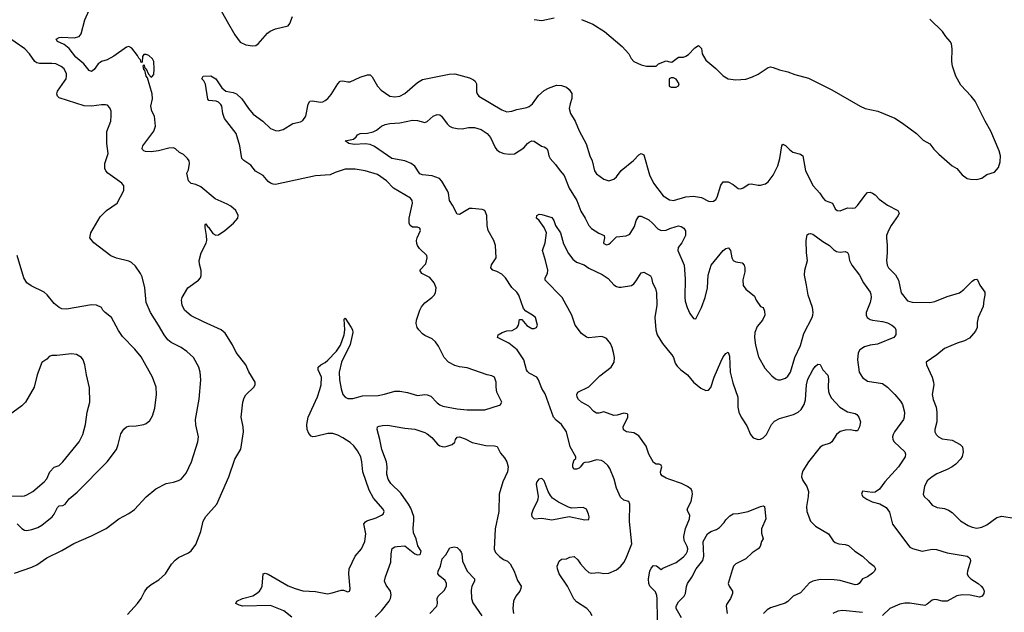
# Model space of a CAD drawing. Header units: inches. Extents: x 1934316 to 2140091, y 524953 to 667329.
# Tile 42 of 256: x 1984772 to 1992690, y 542659 to 547425. Entities that reach past the tile are written whole.
import ezdxf

# ---------------------------------------------------------------- set-up
doc = ezdxf.new("R2010")
doc.units = ezdxf.units.IN
doc.header["$MEASUREMENT"] = 0
doc.layers.add('B9584', color=7, linetype='Continuous')
doc.layers.add('B9594', color=7, linetype='Continuous')

msp = doc.modelspace()

# ---------------------------------------------------------------- linework, layer by layer
at = {"layer": 'B9584', "color": 5}
for points, elevation in [([(1986341.5, 547590), (1986439.6, 547410), (1986503.6, 547303.6), (1986546, 547246), (1986590, 547222.3), (1986645.3, 547214.7), (1986670, 547218.7), (1986690, 547230.4), (1986764, 547316), (1986785.6, 547334.4), (1986828.6, 547351.4), (1986930, 547376.3), (1986944.7, 547395.3), (1986966.3, 547450)], 320), ([(1985639.5, 542640.5), (1985720.9, 542730), (1985749.4, 542770), (1985776.6, 542823.4), (1985801, 542859), (1985830, 542883.8), (1985890, 542921.6), (1985943.7, 542970), (1985992.6, 543047.4), (1986021.3, 543078.7), (1986050, 543099.3), (1986130, 543138), (1986150, 543153), (1986190, 543204), (1986229.6, 543310), (1986246.5, 543393.5), (1986267.8, 543430), (1986358, 543530), (1986455.1, 543750), (1986502.7, 543890), (1986549.6, 543970.4), (1986572, 544110), (1986569.7, 544150), (1986553.7, 544230), (1986566.6, 544350), (1986576.2, 544383.8), (1986590, 544407.7), (1986655.1, 544470), (1986666.6, 544490), (1986664.5, 544510), (1986614, 544594), (1986589.8, 544649.7), (1986512, 544750), (1986483.7, 544810), (1986425.3, 544905.3), (1986392, 544932), (1986250, 544994.2), (1986150, 545045.1), (1986098.7, 545090), (1986078, 545130), (1986074, 545170), (1986079.5, 545190), (1986124.5, 545270), (1986209.6, 545330), (1986226.3, 545350), (1986232.7, 545367.3), (1986232, 545408), (1986218.2, 545458.2), (1986216.8, 545490), (1986230.8, 545550), (1986271.3, 545628.7), (1986276.5, 545650), (1986275.7, 545690), (1986264.9, 545755.1), (1986264.8, 545775.3), (1986270, 545784), (1986281.4, 545761.4), (1986290, 545756.5), (1986326.6, 545706.6), (1986350, 545693.8), (1986370, 545695.6), (1986421.6, 545730), (1986491.8, 545790), (1986525.1, 545830), (1986529.6, 545850), (1986509.6, 545890), (1986470, 545925.1), (1986441.8, 545941.8), (1986344.1, 545984.1), (1986230, 546080.3), (1986190, 546100.5), (1986150, 546109.2), (1986130, 546129.4), (1986116, 546190), (1986130, 546218), (1986138.7, 546270), (1986134, 546290), (1986122.6, 546310), (1986090, 546342.4), (1986056.9, 546356.9), (1986026.3, 546386.3), (1986010, 546395.1), (1985972.9, 546392.9), (1985888.3, 546371.7), (1985830, 546363.7), (1985784.7, 546364.7), (1985769.5, 546370), (1985761.1, 546381.1), (1985757.4, 546390), (1985762.7, 546410), (1985850.7, 546530), (1985864.9, 546570), (1985857.5, 546650), (1985836.2, 546690), (1985826.4, 546730), (1985840.9, 546790), (1985836.8, 546830), (1985798.7, 546958.7), (1985788.8, 546971.2), (1985778.4, 547018.4), (1985770, 547022.7), (1985766.5, 547053.5), (1985770, 547064.7), (1985778, 547038), (1985790, 547030.6), (1985807.7, 546987.7), (1985830, 546964), (1985834.2, 546965.8), (1985850, 546984.7), (1985854.4, 547030), (1985850.9, 547090), (1985841.1, 547110), (1985810, 547137.6), (1985790, 547145.4), (1985770, 547146.6), (1985760.3, 547130), (1985757.1, 547082.9), (1985750, 547080.9), (1985743.5, 547103.5), (1985730, 547116.2), (1985718.8, 547138.8), (1985675.1, 547195.1), (1985650, 547208.7), (1985630, 547205.3), (1985528.2, 547131.8), (1985476.1, 547103.9), (1985430.2, 547089.8), (1985418.1, 547081.9), (1985404.4, 547070), (1985370, 547023.6), (1985350, 547008), (1985330, 547016.9), (1985287.4, 547070), (1985224.3, 547124.3), (1985170, 547194.6), (1985130, 547224.8), (1985075.1, 547250), (1985066, 547270), (1985090, 547281.3), (1985110, 547284.2), (1985210, 547279.2), (1985250, 547290.4), (1985267.7, 547312.3), (1985295.9, 547424.1), (1985330, 547503.1)], 320), ([(1988910, 547425.8), (1988970, 547420.2), (1989070, 547440.8)], 320), ([(1989290, 547426), (1989380.4, 547390), (1989474.9, 547330), (1989618, 547210), (1989670.8, 547150), (1989690, 547112), (1989712, 547090), (1989770, 547062), (1989811.6, 547051.6), (1989890, 547052), (1989909.1, 547070.9), (1989970, 547094), (1990000, 547087.3)], 320), ([(1984730, 542974), (1984870, 543022), (1984910, 543042.6), (1984990, 543098), (1985110, 543155.3), (1985207.5, 543212.5), (1985350, 543274), (1985467.5, 543332.5), (1985570, 543410.5), (1985650, 543454), (1985694.5, 543485.5), (1985790, 543587.3), (1985867.5, 543652.5), (1985950, 543694.8), (1986010, 543704.9), (1986050, 543719.1), (1986070, 543730.7), (1986110, 543777.3), (1986153.3, 543870), (1986206, 544030), (1986209.6, 544070), (1986187.9, 544167.9), (1986185.6, 544210), (1986214.2, 544374.2), (1986229.6, 544530), (1986222.9, 544590), (1986211.6, 544630), (1986169.6, 544710), (1986117.4, 544757.4), (1986070, 544787.8), (1985990, 544828), (1985964.2, 544850), (1985934.3, 544890), (1985889.7, 544970), (1985823.5, 545070), (1985788.2, 545150), (1985779.6, 545270), (1985757.2, 545357.2), (1985744.8, 545384.8), (1985704.1, 545444.1), (1985672.5, 545472.5), (1985650, 545484), (1985550, 545507.3), (1985505.9, 545525.9), (1985368.7, 545630), (1985335.3, 545670), (1985344, 545710), (1985420.1, 545839.9), (1985470, 545891), (1985555.3, 545950), (1985608.9, 546051.1), (1985608.7, 546090), (1985594, 546110), (1985481.2, 546190), (1985466, 546210), (1985458, 546230), (1985458, 546270), (1985482.7, 546350), (1985473.2, 546430), (1985473.6, 546526.4), (1985504, 546610), (1985508.9, 546651.1), (1985508.7, 546690), (1985496.5, 546716.5), (1985478, 546738), (1985462, 546742), (1985430, 546742), (1985350, 546729.6), (1985290, 546732.4), (1985090, 546798), (1985076.9, 546810), (1985069.8, 546829.8), (1985075.4, 546850), (1985132.8, 546930), (1985145.1, 546950), (1985149.7, 546970), (1985148.3, 546990), (1985129.6, 547030), (1985107, 547050), (1985064, 547070), (1985030, 547074.2), (1984932.5, 547072.5), (1984910, 547079.2), (1984893.3, 547090), (1984852.1, 547150), (1984813.5, 547190), (1984659.2, 547299.2)], 340), ([(1986959.9, 542619.9), (1986896.1, 542670), (1986790, 542714), (1986566, 542710), (1986535.8, 542715.8), (1986509, 542730), (1986517.2, 542750), (1986565.2, 542770), (1986647.2, 542792.8), (1986676.9, 542810), (1986699.7, 542830), (1986714.8, 542850), (1986722.7, 542870), (1986729.6, 542970), (1986745.4, 542974.6), (1986770, 542965.3), (1986930, 542873.7), (1986986.8, 542850), (1987050, 542832.6), (1987150, 542825.8), (1987248.1, 542808.1), (1987285.1, 542814.9), (1987357.2, 542837.2), (1987377.2, 542837.2), (1987410, 542824.9), (1987424, 542830), (1987430.7, 542849.3), (1987417.8, 542970), (1987422.2, 543010), (1987470, 543110.3), (1987521.1, 543170), (1987547.4, 543230), (1987554.4, 543290), (1987540.5, 543370), (1987552, 543388), (1987564.6, 543395.4), (1987639.6, 543420.4), (1987680.6, 543439.4), (1987695.6, 543450), (1987703.6, 543470), (1987696.3, 543490), (1987618.6, 543578.6), (1987581.2, 543641.2), (1987530.7, 543790), (1987524.4, 543870), (1987515.3, 543910), (1987490, 543956.9), (1987459.6, 543999.6), (1987430, 544025.6), (1987370, 544063.5), (1987330, 544085.3), (1987290, 544097.8), (1987250, 544097.8), (1987150, 544072.2), (1987130, 544071.3), (1987115.8, 544075.8), (1987096.4, 544096.4), (1987083.1, 544130), (1987082.3, 544170), (1987091, 544230), (1987166.7, 544393.3), (1987186.8, 544450), (1987195.2, 544490), (1987199.8, 544550), (1987173.5, 544610), (1987171.3, 544630), (1987193.6, 544650), (1987230, 544668.4), (1987250, 544687.1), (1987319.6, 544760.4), (1987351.8, 544808.2), (1987382.2, 544890), (1987386, 544930), (1987382, 545018), (1987390, 545026), (1987438.9, 544950), (1987448.7, 544930), (1987451.3, 544910), (1987430, 544812.7), (1987358.9, 544670), (1987341.4, 544590), (1987343.2, 544530), (1987356.9, 544456.9), (1987371.8, 544411.8), (1987390, 544389.1), (1987410, 544379.7), (1987450, 544378.8), (1987530, 544399.7), (1987656.1, 544403.9), (1987707, 544413), (1987790, 544436.9), (1987830, 544438.2), (1987890, 544428.1), (1987970, 544402.2), (1988030, 544410.2), (1988050, 544408.1), (1988077.2, 544397.2), (1988130, 544344.9), (1988150, 544328.8), (1988176.1, 544316.1), (1988290, 544294.6), (1988370, 544287.2), (1988511.5, 544288.5), (1988630, 544324.9), (1988639, 544330), (1988649.2, 544350), (1988609.6, 544430), (1988602.4, 544470), (1988602.9, 544510), (1988589, 544550), (1988570, 544560.9), (1988530, 544569.6), (1988370, 544626.3), (1988310, 544633.3), (1988270, 544645.1), (1988219.5, 544670), (1988185.4, 544710), (1988139.8, 544799.8), (1988114.8, 544834.8), (1988090, 544858.3), (1988030, 544885.1), (1988010, 544899.7), (1987981.3, 544930), (1987969.7, 544950), (1987961.6, 544981.6), (1987962.4, 545010), (1987990, 545090.7), (1988003.9, 545116.1), (1988030, 545148), (1988086.6, 545190), (1988105.1, 545210), (1988116.2, 545230), (1988120.7, 545270), (1988105.1, 545310), (1988071.6, 545351.6), (1988005.4, 545385.4), (1987989.2, 545410), (1988038, 545462), (1988049.5, 545510), (1988046.6, 545530), (1987986.1, 545586.1), (1987970, 545609.3), (1987965.1, 545625.1), (1987963.1, 545650), (1987968.3, 545670), (1987994.5, 545730), (1987989.4, 545749.4), (1987970, 545756.2), (1987930, 545757.6), (1987911.1, 545771.1), (1987904.4, 545790), (1987904.5, 545830), (1987931.1, 545950), (1987927.8, 545970), (1987914, 545990), (1987778, 546070), (1987723, 546130), (1987650, 546180.3), (1987550, 546209.8), (1987470, 546222.2), (1987390, 546222.8), (1987310, 546195.8), (1987270, 546177.2), (1987150.1, 546169.9), (1986830, 546100.6), (1986810, 546101.7), (1986788.5, 546110), (1986770, 546124.1), (1986730, 546171.7), (1986667.3, 546207.3), (1986630, 546256.8), (1986573.7, 546293.7), (1986557.7, 546310), (1986542.9, 546410), (1986511.9, 546510), (1986419.2, 546630), (1986404.8, 546670), (1986397.4, 546730), (1986390, 546743.7), (1986370, 546763), (1986353.2, 546770), (1986294.5, 546774.5), (1986285.1, 546785.1), (1986266.2, 546906.2), (1986253.6, 546933.6), (1986238, 546950), (1986248, 546970), (1986310, 546974.8), (1986350, 546950.5), (1986397.6, 546877.6), (1986428.7, 546850), (1986490, 546841.1), (1986516.9, 546830), (1986558.4, 546790), (1986612.4, 546710), (1986650, 546666), (1986728.4, 546608.4), (1986789.4, 546549.4), (1986830, 546533.6), (1986850, 546532.4), (1986890, 546542.8), (1986969.1, 546590.9), (1987030, 546603.6), (1987050, 546614.9), (1987074.2, 546650), (1987093.1, 546746.9), (1987104.5, 546770), (1987126.9, 546773.1), (1987190, 546762.6), (1987210, 546765.3), (1987230, 546776.5), (1987250, 546791.7), (1987277.3, 546822.7), (1987330, 546910.4), (1987350, 546930.4), (1987370, 546932.7), (1987410, 546924.4), (1987430, 546926.7), (1987510, 546963.7), (1987570, 546982.4), (1987590, 546981.6), (1987606.6, 546966.6), (1987648.9, 546890), (1987678.2, 546858.2), (1987750, 546811.7), (1987790, 546804.4), (1987830, 546811.3), (1987869.1, 546830.9), (1987970, 546920.3), (1988010, 546943.7), (1988226.7, 546986.7), (1988271.3, 546990), (1988390, 546957.8), (1988421.8, 546941.8), (1988435.5, 546930), (1988444.4, 546910), (1988446.4, 546846.4), (1988450.4, 546830), (1988463.8, 546810), (1988650, 546700.8), (1988690, 546685.3), (1988730, 546689.1), (1988770, 546702), (1988850, 546718.3), (1988870, 546727.4), (1988896.9, 546750), (1988943.1, 546816.9), (1988990, 546856), (1989024.1, 546875.9), (1989090, 546898.7), (1989130, 546896.4), (1989170, 546883), (1989190, 546864.9), (1989211.4, 546831.4), (1989211.9, 546791.9), (1989197.7, 546750), (1989191.4, 546710), (1989202.4, 546670), (1989237.7, 546610), (1989271.2, 546531.2), (1989327.3, 546427.3), (1989356.5, 546330), (1989374.6, 546290), (1989393.7, 546210), (1989410, 546184.9), (1989470, 546144.2), (1989510, 546130.3), (1989550, 546143.1), (1989570, 546160.4), (1989610, 546213.1), (1989706.7, 546293.3), (1989750, 546339.3), (1989770, 546350.5), (1989790, 546338.8), (1989837, 546177), (1989868.8, 546110), (1989946.7, 546010), (1989959.9, 545999.9), (1989997.3, 545977.3), (1990000, 545976.8)], 280), ([(1990000, 546953), (1989994, 546950), (1989994, 546890), (1990000, 546887)], 320), ([(1989375.8, 542630), (1989360.6, 542660.6), (1989332, 542690), (1989250, 542743), (1989228, 542767.9), (1989178.4, 542870), (1989110, 542969.4), (1989095.8, 543010), (1989094.7, 543030), (1989109.8, 543070.2), (1989130, 543087.7), (1989170, 543090.7), (1989195.9, 543104.1), (1989230, 543107.7), (1989261.7, 543081.7), (1989282, 543050), (1989322.9, 543002.9), (1989350, 542980.5), (1989370, 542975.5), (1989430, 542979.1), (1989470, 542970.6), (1989510, 542973.4), (1989570, 543001.6), (1989606.6, 543030), (1989630, 543059.1), (1989646.6, 543090), (1989694.8, 543210), (1989676.8, 543390), (1989679.3, 543530), (1989669.3, 543549.3), (1989630, 543560.9), (1989604.4, 543584.4), (1989570, 543657.2), (1989553.5, 543730), (1989516.6, 543816.6), (1989501.4, 543841.4), (1989469.4, 543870), (1989450, 543880.5), (1989410, 543885.1), (1989350, 543866.6), (1989316, 543864), (1989302, 543858), (1989282.8, 543830), (1989270, 543819.3), (1989250, 543809.5), (1989229.2, 543810), (1989219.5, 543830), (1989219.5, 543850), (1989230, 543884.7), (1989243.1, 543896.9), (1989245.2, 543910), (1989197.8, 543990), (1989169.7, 544110), (1989130, 544169.6), (1989085.5, 544205.5), (1989064, 544230), (1988997.5, 544417.5), (1988970, 544459.5), (1988943.5, 544530), (1988929.6, 544550), (1988870, 544583), (1988856, 544596), (1988848.3, 544610), (1988826.3, 544690), (1988773.3, 544770), (1988704.4, 544824.4), (1988614, 544870), (1988619, 544890), (1988653.2, 544910), (1988690, 544923.1), (1988733.1, 544926.9), (1988770, 544946.8), (1988783.7, 544970), (1988790, 545014), (1988810, 545014), (1988850, 544967.3), (1988890, 544940.7), (1988910, 544941), (1988928, 544950), (1988935.3, 544970), (1988919, 545030), (1988895.3, 545050), (1988842, 545082), (1988823.7, 545103.7), (1988787, 545210), (1988770, 545235.1), (1988730, 545272.3), (1988679.7, 545350), (1988650, 545379.7), (1988610, 545399.7), (1988577.2, 545410), (1988559.6, 545430), (1988566.1, 545453.9), (1988602.7, 545510), (1988597.4, 545610), (1988584.7, 545650), (1988539.1, 545730), (1988531, 545770), (1988528, 545850), (1988511.5, 545890), (1988490, 545898.7), (1988410, 545908.3), (1988390, 545906.6), (1988310, 545857.6), (1988290, 545860.9), (1988253.8, 545933.8), (1988229.7, 545970), (1988219.8, 546030), (1988212.3, 546050), (1988166.3, 546126.3), (1988147, 546147), (1988090, 546169.8), (1988010, 546178), (1987990, 546186.9), (1987950, 546248.3), (1987921.3, 546270), (1987870.2, 546289.8), (1987763.6, 546310), (1987624.4, 546404.4), (1987590, 546421.7), (1987550, 546428.4), (1987461.6, 546421.6), (1987418, 546430), (1987389.2, 546450), (1987455.3, 546464.7), (1987477.7, 546482.3), (1987490, 546498.8), (1987510, 546510.5), (1987570, 546513.4), (1987615.9, 546524.1), (1987642, 546538), (1987680.9, 546570), (1987710, 546582.6), (1987749.8, 546590.2), (1987830, 546595), (1987930, 546617.2), (1987970, 546615.6), (1988030, 546599.5), (1988050, 546606.4), (1988096, 546650), (1988130, 546663.8), (1988150, 546660.7), (1988162.8, 546650), (1988209.1, 546589.1), (1988229.2, 546569.2), (1988250, 546558), (1988290, 546550.3), (1988330, 546548.8), (1988381.3, 546558.7), (1988430, 546559.6), (1988483.1, 546543.1), (1988530.4, 546510), (1988559.1, 546479.1), (1988596.5, 546396.5), (1988610, 546378.4), (1988630, 546362.6), (1988666, 546350), (1988710, 546344.2), (1988750, 546346.7), (1988824.9, 546395.1), (1988854.5, 546430), (1988870, 546441.3), (1988890, 546450.4), (1988910, 546447.7), (1988967.9, 546407.9), (1988990, 546402.8), (1989010, 546390.8), (1989019.3, 546370), (1989027.3, 546330), (1989037.3, 546310), (1989082, 546262), (1989117.6, 546210), (1989151.1, 546171.1), (1989191.3, 546070), (1989252.6, 545970), (1989285.8, 545885.8), (1989320.3, 545830), (1989348.2, 545770), (1989370, 545744.9), (1989430, 545708), (1989471, 545690), (1989474, 545670), (1989467, 545630), (1989470, 545624.9), (1989490, 545615.8), (1989510, 545621.3), (1989523.7, 545630), (1989570, 545678.8), (1989650, 545686.5), (1989679.7, 545700.3), (1989716.6, 545763.4), (1989730, 545810.8), (1989750, 545844.9), (1989770, 545844.9), (1989830, 545816), (1989861.3, 545790), (1989903.7, 545743.7), (1989930, 545728.9), (1989970, 545734), (1990000, 545744.9)], 260), ([(1990000, 543728.4), (1989970, 543739.1), (1989937.8, 543757.8), (1989927.8, 543770), (1989926.3, 543790), (1989935.1, 543830), (1989930, 543842.7), (1989915.3, 543850), (1989890, 543851.3), (1989870, 543864.5), (1989832, 543930), (1989810, 543995.6), (1989750, 544079.6), (1989710, 544102.6), (1989651.1, 544111.1), (1989627.1, 544127.1), (1989625.4, 544150), (1989661.3, 544230), (1989663.7, 544250), (1989656.9, 544256.9), (1989630, 544260.5), (1989576.3, 544243.7), (1989550, 544241.8), (1989470, 544272.8), (1989430, 544261.3), (1989410, 544260.5), (1989390, 544275.6), (1989350, 544318.3), (1989289.6, 544350), (1989266.6, 544370), (1989254.3, 544390), (1989251.5, 544410), (1989259.5, 544430), (1989350, 544471.7), (1989438.4, 544561.6), (1989529.1, 544630.9), (1989551.7, 544670), (1989555, 544710), (1989548.2, 544750), (1989537, 544790), (1989521.8, 544821.8), (1989490, 544861), (1989475.6, 544870), (1989450, 544876.8), (1989350, 544865.8), (1989330, 544870.9), (1989290, 544902.2), (1989239.2, 544970), (1989212, 545050), (1989133.5, 545190), (1988997, 545330), (1988997, 545350), (1989015.6, 545384.4), (1989019.7, 545410), (1989001.3, 545490), (1988975.1, 545570), (1988997.2, 545630), (1989009.2, 545710), (1988990, 545755.1), (1988950, 545809.3), (1988928.7, 545828.7), (1988929.8, 545850), (1988950, 545860.9), (1988970, 545858.6), (1989050, 545835.3), (1989067.4, 545810), (1989079.6, 545770), (1989119.8, 545710), (1989144.1, 545624.1), (1989185.5, 545545.5), (1989220.1, 545500.1), (1989250, 545476.5), (1989310, 545454.2), (1989347.7, 545427.7), (1989456.8, 545376.8), (1989504.6, 545344.6), (1989550, 545293.1), (1989570, 545280.8), (1989590, 545274.9), (1989610, 545275.3), (1989691.8, 545288.2), (1989710, 545301.3), (1989730, 545324.4), (1989770, 545390.3), (1989790, 545396), (1989844.9, 545364.9), (1989853.4, 545350), (1989861.1, 545310), (1989884, 545264), (1989893.6, 545230), (1989894.4, 545130), (1989879.3, 545030), (1989887.1, 544930), (1989898, 544890), (1989940.7, 544820.7), (1990000, 544749.1)], 240), ([(1984752.3, 543372.3), (1984790, 543333.2), (1984810, 543320.3), (1984830, 543316.5), (1984870, 543324.6), (1984917.3, 543342.7), (1984950, 543361.1), (1985032.3, 543427.7), (1985050.6, 543449.4), (1985076.4, 543503.6), (1985090, 543514.9), (1985120.3, 543519.7), (1985138.7, 543530), (1985170, 543571.8), (1985234.9, 543625.1), (1985476.2, 543870), (1985549.6, 543970), (1985565.1, 544010), (1985585.3, 544094.7), (1985610, 544133.4), (1985630, 544150.5), (1985650, 544157.1), (1985710, 544158.4), (1985770, 544170.4), (1985790, 544178), (1985818, 544202), (1985841.5, 544238.6), (1985859.5, 544300.5), (1985873.7, 544410), (1985869.8, 544469.8), (1985839.7, 544550), (1985750, 544714), (1985696.9, 544776.9), (1985598.7, 544878.7), (1985567, 544927), (1985510.7, 545030.7), (1985458.4, 545070), (1985440.7, 545090), (1985431.2, 545111.2), (1985390, 545129.6), (1985350, 545133.3), (1985150, 545098), (1985110, 545100.5), (1985089.3, 545110), (1985050, 545142), (1984993.4, 545213.4), (1984970, 545234), (1984863.8, 545283.8), (1984829.3, 545310), (1984806, 545350), (1984752.7, 545530)], 360), ([(1984690, 543596.5), (1984790, 543592.4), (1984810, 543594.9), (1984830, 543603.8), (1984879.3, 543630), (1984970, 543708), (1984990, 543734), (1985015.1, 543790), (1985050, 543825.5), (1985090, 543840.5), (1985118.4, 543870), (1985249.4, 544030), (1985279.5, 544090), (1985300.7, 544170), (1985315.1, 544270), (1985337.2, 544350), (1985334.6, 544465.4), (1985309.3, 544569.3), (1985295.3, 544650), (1985282, 544690), (1985268, 544710), (1985230, 544734), (1985190, 544737.2), (1985070, 544725.1), (1985030, 544725.1), (1985010, 544716), (1984990, 544696), (1984950.3, 544669.6), (1984911.9, 544568.1), (1984889.2, 544470), (1984818, 544350), (1984790, 544320.9), (1984690, 544247.2)], 380), ([(1987630, 542619.1), (1987682.4, 542670), (1987744.5, 542750), (1987755.1, 542770), (1987759.3, 542799.3), (1987754, 542830), (1987718.9, 542878.9), (1987706, 542910), (1987714.2, 542945.8), (1987757.1, 543062.9), (1987759.7, 543130), (1987768.3, 543171.7), (1987790, 543185.5), (1987808, 543190), (1987870, 543194), (1987950, 543130.7), (1987970, 543123), (1987990, 543124.9), (1987995.1, 543130), (1987999.5, 543150), (1987973.2, 543193.2), (1987960.5, 543250), (1987938, 543298), (1987935.1, 543335.1), (1987942.9, 543397.1), (1987942.2, 543430), (1987916.7, 543496.7), (1987898.5, 543530), (1987837, 543617), (1987756.3, 543696.3), (1987734.3, 543730), (1987725.1, 543770), (1987728, 543830), (1987723, 543870), (1987683, 543970), (1987669.5, 544049.5), (1987646.6, 544130), (1987649.2, 544150), (1987663, 544157), (1987690, 544163.1), (1987730, 544164.2), (1987870, 544140.4), (1987950, 544132.2), (1988030, 544104.9), (1988050, 544093.7), (1988085.3, 544065.3), (1988132.1, 544012.1), (1988150, 543998.7), (1988170, 543991.8), (1988190, 543990.3), (1988210, 543994.9), (1988249.8, 544010.2), (1988270.9, 544029.1), (1988276.9, 544050), (1988290, 544068.4), (1988309.8, 544070.1), (1988354.1, 544054.1), (1988410, 544023.8), (1988519.9, 543999.9), (1988590, 543999.1), (1988612.8, 543992.8), (1988638.4, 543938.4), (1988670, 543902), (1988690, 543870.7), (1988700.3, 543830), (1988694.3, 543790), (1988657.7, 543710), (1988627.6, 543610), (1988624.4, 543470), (1988596.5, 543330), (1988587, 543167), (1988599.5, 543139.5), (1988630, 543108), (1988663.6, 543083.6), (1988694.8, 543070), (1988716.3, 543050), (1988748.2, 542990), (1988776.1, 542916.1), (1988804, 542870), (1988802, 542850), (1988793.4, 542830), (1988763, 542790), (1988743, 542750), (1988738.4, 542690), (1988744.4, 542650)], 260), ([(1988069.7, 542650), (1988125.4, 542710), (1988132.3, 542730), (1988129.7, 542770), (1988136.3, 542790), (1988186.4, 542833.6), (1988205, 542870), (1988205, 542890), (1988194.8, 542914.8), (1988149.6, 542950), (1988133.3, 542970), (1988136.3, 542990), (1988156.3, 543030), (1988169.8, 543090), (1988198.2, 543121.8), (1988230, 543177), (1988266.6, 543186.6), (1988290, 543180.5), (1988310, 543163), (1988322.2, 543142.2), (1988327.2, 543130), (1988333.2, 543070), (1988370, 542990.4), (1988428.4, 542930), (1988430.4, 542910), (1988409, 542870), (1988403.2, 542836.8), (1988404.9, 542770), (1988416.5, 542736.5), (1988489, 542630)], 240), ([(1989900.6, 542599.4), (1989899, 542770), (1989895.5, 542795.5), (1989884.4, 542824.4), (1989839.1, 542870), (1989830.9, 542890), (1989828, 542930), (1989839.8, 542990), (1989850, 543013.4), (1989870, 543034.9), (1989893.8, 543033.8), (1989930, 543004.7), (1989944.8, 543015.2), (1990000, 543039.2)], 240)]:
    msp.add_lwpolyline(points, dxfattribs=dict(at, elevation=elevation))
at = {"layer": 'B9584', "color": 5, "elevation": 280}
msp.add_lwpolyline([(1988970, 543736), (1988948, 543730), (1988931.9, 543708.1), (1988925.7, 543690), (1988940.4, 543590), (1988938.4, 543570), (1988932.4, 543550), (1988900.4, 543490), (1988888.2, 543450), (1988891, 543430), (1988910, 543411), (1988970, 543415.5), (1989050, 543403.1), (1989190.4, 543430.4), (1989316.6, 543403.4), (1989350, 543406.8), (1989352, 543428), (1989347, 543450), (1989329.2, 543490), (1989302.9, 543502.9), (1989210, 543498), (1989185.1, 543505.1), (1989104.5, 543544.5), (1989057.8, 543577.8), (1989039.3, 543599.3), (1989022, 543630), (1988990, 543717.2)], close=True, dxfattribs=at)
at = {"layer": 'B9594', "color": 5}
for points, elevation in [([(1990000, 547087.3), (1990016.4, 547083.6), (1990070, 547124.7), (1990110, 547124.7), (1990130, 547131.3), (1990150, 547144.7), (1990201.2, 547198.8), (1990230, 547218), (1990254.4, 547194.4), (1990260.7, 547150), (1990290, 547101), (1990370, 547033), (1990430, 546972.7), (1990470, 546950.4), (1990530, 546940.9), (1990610, 546947.4), (1990666, 546966), (1990711.8, 546988.2), (1990790, 547040.7), (1990810, 547045.5), (1990830, 547041.6), (1990881.2, 547021.2), (1990950, 547006.5), (1991005.3, 546985.3), (1991114.5, 546954.5), (1991302, 546862), (1991530, 546729.2), (1991570, 546710.6), (1991672, 546690), (1991810, 546633.7), (1991870, 546594.6), (1991982.7, 546510), (1992037, 546457), (1992090, 546427.3), (1992123.7, 546383.7), (1992162.9, 546342.9), (1992269.2, 546250), (1992308.9, 546228.9), (1992350, 546176.5), (1992390, 546148.4), (1992418, 546142), (1992470, 546141), (1992510, 546151.3), (1992550, 546181), (1992610, 546198), (1992642.5, 546237.5), (1992657.2, 546282.8), (1992658.4, 546330), (1992649.6, 546370), (1992581.1, 546530), (1992535.1, 546610), (1992454.5, 546770), (1992424.4, 546810), (1992339.1, 546899.1), (1992299.2, 546970), (1992272.9, 547052.9), (1992268.5, 547090), (1992270.9, 547190), (1992264.8, 547230), (1992255.4, 547250), (1992218.4, 547290), (1992192, 547330), (1992090, 547429.6)], 320), ([(1990000, 546887), (1990010, 546882), (1990050, 546882), (1990070, 546894), (1990075.3, 546910), (1990050, 546948), (1990030, 546958), (1990010, 546958), (1990000, 546953)], 320), ([(1990000, 545976.8), (1990030, 545971.6), (1990130, 546001.3), (1990190, 546006.7), (1990254.5, 545994.5), (1990310, 545966.7), (1990330, 545962.4), (1990350, 545965.5), (1990370, 545979.1), (1990381.5, 545998.5), (1990410, 546094.8), (1990430, 546122), (1990470, 546122), (1990510, 546101.3), (1990550, 546068.2), (1990570, 546064.9), (1990590, 546072.7), (1990636.6, 546103.4), (1990654, 546106), (1990710, 546093.4), (1990730, 546093.4), (1990770, 546106), (1990790, 546120.3), (1990830, 546174.9), (1990869, 546250), (1990885.3, 546310), (1990899.5, 546410), (1990910, 546424), (1990930, 546412.7), (1990961.2, 546381.2), (1990990, 546361.3), (1991050, 546343), (1991070, 546330.8), (1991090.3, 546210), (1991152.2, 546090), (1991206.7, 546030), (1991230, 545993), (1991250, 545972.4), (1991308.8, 545948.8), (1991330, 545904), (1991346.8, 545890), (1991370, 545888.7), (1991430, 545911.8), (1991470, 545908.9), (1991490, 545912.2), (1991510, 545930.4), (1991570, 546015.5), (1991590, 546034.4), (1991610, 546037.6), (1991630, 546030.3), (1991650, 546015.6), (1991683.1, 545983.1), (1991750, 545933.7), (1991834.8, 545890), (1991843, 545870), (1991836.4, 545850), (1991780.3, 545770), (1991758, 545730), (1991743.7, 545690), (1991741.3, 545670), (1991748.5, 545611.5), (1991748.5, 545550), (1991742.3, 545490), (1991749.1, 545450), (1991758.9, 545430), (1991814, 545374), (1991829.2, 545350), (1991838.6, 545330), (1991860.8, 545230), (1991910, 545163.1), (1991950, 545154.3), (1992090, 545150.2), (1992130, 545158.2), (1992230, 545199.3), (1992330, 545229.2), (1992365.2, 545254.8), (1992430, 545323.7), (1992450, 545335.8), (1992470, 545338), (1992474.6, 545334.6), (1992494, 545290), (1992533, 545233), (1992534.4, 545210), (1992524.4, 545170), (1992520.5, 545119.5), (1992480.4, 545030), (1992470.4, 544990), (1992470.4, 544950), (1992458.2, 544921.8), (1992410, 544864.7), (1992370, 544843.1), (1992310, 544823.1), (1992210, 544780.5), (1992148.2, 544730), (1992061, 544670), (1992064, 544650), (1992110, 544550.7), (1992120.8, 544510), (1992122.4, 544490), (1992110.2, 544410), (1992117.7, 544370), (1992141.5, 544310), (1992146.9, 544270), (1992147.9, 544190), (1992132, 544130), (1992132.2, 544110), (1992142.4, 544090), (1992161.6, 544070), (1992190, 544053.7), (1992270, 544043.8), (1992334.4, 544010), (1992353.7, 543990), (1992358, 543950), (1992350, 543912.7), (1992337.7, 543890), (1992301.1, 543850), (1992271.4, 543828.6), (1992230, 543807.4), (1992147.4, 543772.6), (1992110, 543749.6), (1992070, 543715.6), (1992047.6, 543670), (1992037.6, 543610), (1992044.4, 543590), (1992079.6, 543559.6), (1992110, 543522.4), (1992150, 543503.1), (1992210, 543494.6), (1992241.6, 543481.6), (1992270, 543461.1), (1992336.2, 543396.2), (1992398.2, 543358.2), (1992430, 543344.2), (1992470, 543337), (1992510, 543343.6), (1992550, 543363.6), (1992630, 543422.4), (1992670, 543433), (1992770, 543416.5)], 280), ([(1990000, 545744.9), (1990050, 545763.2), (1990070, 545766.5), (1990090, 545763.1), (1990113.7, 545750), (1990126.5, 545726.5), (1990125.5, 545690), (1990097.4, 545630), (1990066.5, 545593.5), (1990064.9, 545570), (1990114.9, 545450), (1990122.2, 545342.2), (1990119.6, 545190), (1990123, 545163), (1990140.2, 545110), (1990162, 545062), (1990190, 545022.8), (1990210, 545021), (1990254, 545110), (1990284.4, 545190), (1990302.2, 545270), (1990308.4, 545370), (1990333.7, 545450), (1990430, 545568.2), (1990450, 545585.5), (1990471.3, 545590), (1990488.1, 545568.1), (1990498, 545510), (1990508.4, 545488.4), (1990530, 545477.3), (1990582, 545470), (1990598.8, 545450), (1990604, 545430), (1990603.5, 545396.5), (1990587.9, 545332.1), (1990590, 545286.8), (1990610, 545259.1), (1990680.7, 545200.7), (1990694.8, 545170), (1990730, 545118), (1990751.3, 545110), (1990761, 545081), (1990764, 545050), (1990744.9, 545010), (1990703.2, 544956.8), (1990683.5, 544910), (1990681.4, 544870), (1990688, 544808), (1990712.8, 544712.8), (1990763.6, 544623.6), (1990820.9, 544560.9), (1990850, 544538.3), (1990870, 544530.2), (1990890, 544527.8), (1990930, 544542.4), (1990950, 544559.6), (1990969.8, 544590), (1991004.1, 544710), (1991050, 544804.4), (1991078.2, 544901.8), (1991143.7, 545030), (1991149.8, 545050), (1991152.2, 545070), (1991148, 545110), (1991111.5, 545210), (1991099.8, 545290), (1991081.8, 545370), (1991084.8, 545410), (1991107.3, 545490), (1991099.7, 545550), (1991095.4, 545650), (1991105.3, 545694.7), (1991116.2, 545703.8), (1991130, 545706.4), (1991150, 545701.1), (1991230, 545642.6), (1991284.9, 545610), (1991316.3, 545576.3), (1991341.6, 545561.6), (1991370, 545556), (1991410, 545560.4), (1991430, 545554), (1991437.4, 545537.4), (1991444.6, 545490), (1991464.4, 545450), (1991526, 545370), (1991556.4, 545310), (1991610, 545234), (1991616.7, 545216.7), (1991619.6, 545190), (1991610.3, 545150.3), (1991578.7, 545070), (1991578.4, 545050), (1991586, 545030), (1991610, 545014), (1991630, 545007.6), (1991710, 544997.3), (1991750, 544987.2), (1991784.9, 544970), (1991810, 544950.4), (1991816.4, 544930), (1991817.1, 544890), (1991800.7, 544870), (1991670, 544815.8), (1991610, 544807.4), (1991565.2, 544794.8), (1991527.2, 544770), (1991514.8, 544745.2), (1991509.1, 544690), (1991522.6, 544590), (1991548.2, 544548.2), (1991590, 544518.3), (1991710, 544498.3), (1991750.2, 544470.2), (1991810.2, 544410.2), (1991856.3, 544356.3), (1991872.2, 544330), (1991886, 544270), (1991885.7, 544230), (1991878.7, 544210), (1991805.7, 544110), (1991795.3, 544090), (1991792, 544070), (1991794.4, 544050), (1991804.4, 544030), (1991890.4, 543950), (1991895.8, 543930), (1991892.2, 543910), (1991839.3, 543830), (1991730, 543709), (1991686.8, 543650), (1991650, 543626), (1991630, 543622.7), (1991550, 543632.7), (1991541, 543610), (1991551.3, 543590), (1991584.7, 543570), (1991628.3, 543548.3), (1991690, 543530.5), (1991741.1, 543501.1), (1991765.5, 543465.5), (1991790, 543367.3), (1991930, 543183), (1991951.9, 543171.9), (1992030, 543150.3), (1992110, 543166.3), (1992145.7, 543165.7), (1992230, 543137.4), (1992390.2, 543110.3), (1992402.4, 543102.4), (1992414.8, 543090), (1992419.1, 543070), (1992393.7, 542990), (1992392, 542970), (1992399.5, 542950), (1992419.3, 542930), (1992480.5, 542890), (1992503, 542870), (1992519.1, 542850), (1992526.8, 542830), (1992524.7, 542810), (1992511.3, 542790), (1992490, 542780.7), (1992416, 542796), (1992350, 542801), (1992309.2, 542790.8), (1992229.7, 542749.7), (1992190, 542748.3), (1992150, 542761), (1992130, 542762.7), (1992110, 542757.7), (1992070, 542724), (1992050, 542714), (1991930, 542732), (1991890, 542732), (1991850, 542725.7), (1991769.3, 542690.7), (1991710, 542633.3)], 260), ([(1990000, 544749.1), (1990015.8, 544730), (1990028.4, 544710), (1990043.8, 544663.8), (1990058.3, 544638.3), (1990089.1, 544609.1), (1990143, 544570), (1990191.5, 544511.5), (1990250, 544462.4), (1990290, 544442.4), (1990310, 544446), (1990330, 544467.7), (1990355.6, 544550), (1990410, 544673), (1990430, 544713), (1990450, 544740.5), (1990470.3, 544750.4), (1990480.3, 544720.3), (1990484.7, 544590), (1990506.1, 544506.1), (1990548, 544390), (1990548.2, 544310), (1990555.6, 544270), (1990573.4, 544230), (1990618.3, 544158.3), (1990648.1, 544088.1), (1990670, 544062.4), (1990710, 544050.4), (1990730, 544052.4), (1990750, 544063.1), (1990776.4, 544090), (1990816.9, 544170), (1990842.8, 544197.2), (1990882.8, 544217.2), (1990995.1, 544250), (1991031.5, 544268.5), (1991056.3, 544290), (1991079.2, 544330), (1991092, 544368), (1991099.8, 544490), (1991110, 544535.5), (1991150, 544610.6), (1991170, 544637.3), (1991190, 544656), (1991210, 544651.3), (1991230.4, 544610.4), (1991270, 544566), (1991275.8, 544535.8), (1991272.9, 544470), (1991276.3, 544436.3), (1991283.1, 544410), (1991300.5, 544380.5), (1991368.2, 544308.2), (1991430, 544272.2), (1991490, 544258.7), (1991504.9, 544250), (1991520.4, 544230), (1991532.4, 544190), (1991524.9, 544150), (1991510, 544119.3), (1991490, 544117.6), (1991450, 544125.7), (1991410, 544124), (1991370, 544112.8), (1991341.3, 544090), (1991304, 544030), (1991290, 544020.7), (1991230, 544000.7), (1991210, 543987), (1991116.4, 543870), (1991070, 543796), (1991060.3, 543770), (1991058.7, 543750), (1991070, 543718.8), (1991103, 543670), (1991114.9, 543630), (1991113, 543590), (1991099.3, 543510), (1991101.6, 543470), (1991130, 543392), (1991170.9, 543350.9), (1991277.3, 543290), (1991313.4, 543233.4), (1991330, 543220.4), (1991358, 543210), (1991410, 543206), (1991437.2, 543197.2), (1991486.7, 543150), (1991550.2, 543110.3), (1991601.6, 543061.6), (1991642.8, 543030), (1991654, 543010), (1991646, 542990), (1991630, 542974), (1991590, 542944), (1991550.7, 542929.3), (1991522.8, 542890), (1991510, 542882), (1991490, 542881.6), (1991370, 542914.7), (1991321.6, 542921.6), (1991210, 542922), (1991149, 542911), (1991123.9, 542896.1), (1991050, 542817.4), (1990991.3, 542788.7), (1990950, 542746), (1990927.1, 542732.9), (1990810, 542696.4), (1990781.8, 542678.2), (1990753.7, 542650)], 240), ([(1990000, 543039.2), (1990050, 543060.9), (1990110, 543105.8), (1990131.7, 543130), (1990141.8, 543150), (1990144.8, 543170), (1990140.8, 543190), (1990115.8, 543235.8), (1990112.3, 543270), (1990125.5, 543334.5), (1990159.1, 543410), (1990160.4, 543440.4), (1990144.5, 543470), (1990140.7, 543490), (1990172.3, 543550), (1990182.4, 543610), (1990180.7, 543630), (1990172, 543650), (1990142.7, 543670), (1990094.7, 543694.7), (1990000, 543728.4)], 240), ([(1990095, 542615), (1990052, 542690), (1990051, 542710), (1990070, 542744.4), (1990116.2, 542790), (1990125.6, 542810), (1990133, 542867), (1990141.6, 542890), (1990177.1, 542942.9), (1990212.6, 543010), (1990265.2, 543074.8), (1990273, 543110), (1990267.1, 543230), (1990303.6, 543290), (1990330, 543308.2), (1990375.2, 543324.8), (1990399.6, 543340.4), (1990437.8, 543382.2), (1990450, 543404), (1990483.9, 543436.1), (1990509.6, 543450.4), (1990550, 543453.4), (1990630, 543470.6), (1990730, 543510.7), (1990750, 543514.8), (1990762, 543510), (1990772.2, 543410), (1990738, 543330), (1990736.3, 543296.3), (1990750.8, 543250), (1990738, 543230), (1990726, 543190), (1990710.8, 543170), (1990662, 543138), (1990610, 543089.6), (1990530.3, 543049.7), (1990513, 543030), (1990501.1, 542998.9), (1990468.5, 542890), (1990476.4, 542870), (1990503.8, 542830), (1990503.1, 542810), (1990488.9, 542771.1), (1990456.8, 542723.2), (1990454, 542710), (1990460.5, 542650)], 220), ([(1991550, 542659.2), (1991390, 542674), (1991350, 542669.6), (1991310.3, 542649.7)], 260)]:
    msp.add_lwpolyline(points, dxfattribs=dict(at, elevation=elevation))

doc.saveas('drawing.dxf')
